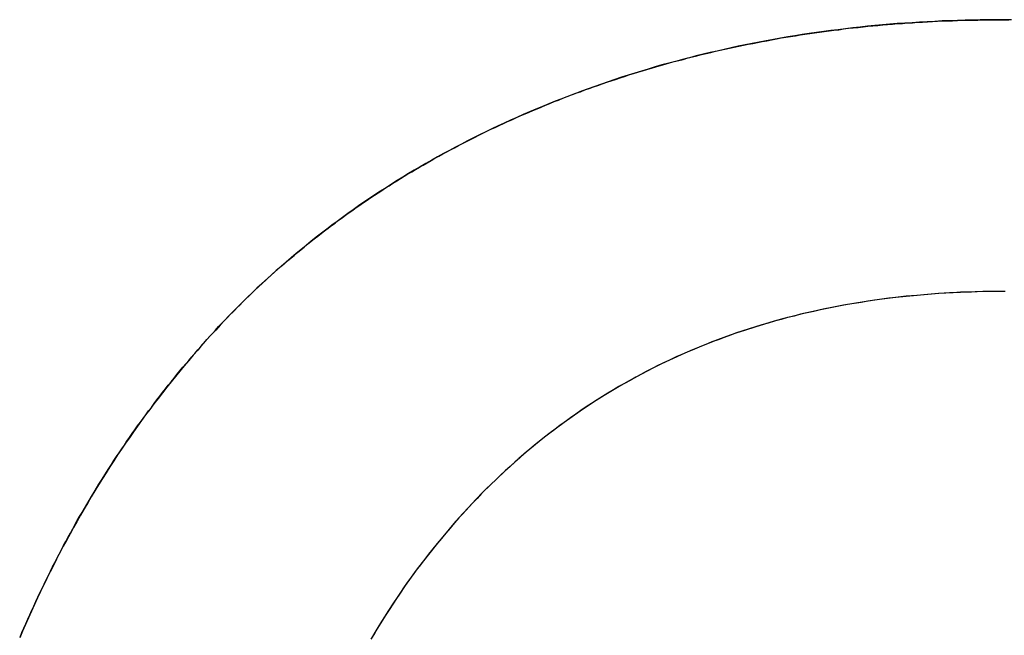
# Model space of a CAD drawing. Extents: x -3.81 to 3.81, y -1.89 to 1.9.
# Tile 119 of 149: x 0.3117 to 0.3554, y 1.2426 to 1.2699. Entities that reach past the tile are written whole.
import ezdxf

# ---------------------------------------------------------------- set-up
doc = ezdxf.new("R2010")
doc.units = 0
doc.layers.get('0').update_dxf_attribs({"linetype": 'CONTINUOUS'})

# ---------------------------------------------------------------- blocks, each defined once
blk = doc.blocks.new('*U1')
for p, q in [((0.35537, 1.269945, 4.21), (0.35537, 1.269945, 4.2098)), ((0.35537, 1.269945, 4.21), (0.35537, 1.269945, 4.2098)), ((0.31997, 1.255716, 4.21), (0.31997, 1.255716, 4.2098)), ((0.31997, 1.255716, 4.21), (0.31997, 1.255716, 4.2098))]:
    blk.add_line(p, q)
for points in [[(0.31997, 1.25572, 4.21), (0.3201, 1.25586, 4.21), (0.32023, 1.256, 4.21), (0.320361, 1.25614, 4.21), (0.320493, 1.25629, 4.21), (0.320625, 1.25643, 4.21), (0.320758, 1.25657, 4.21), (0.320891, 1.2567, 4.21), (0.321025, 1.25684, 4.21), (0.32116, 1.25698, 4.21), (0.321296, 1.25712, 4.21), (0.321432, 1.25725, 4.21), (0.321569, 1.25739, 4.21), (0.321706, 1.25752, 4.21), (0.321844, 1.25766, 4.21), (0.321983, 1.25779, 4.21), (0.322122, 1.25792, 4.21), (0.322263, 1.25806, 4.21), (0.322403, 1.25819, 4.21), (0.322545, 1.25832, 4.21), (0.322687, 1.25845, 4.21), (0.32283, 1.25858, 4.21), (0.322973, 1.25871, 4.21), (0.323117, 1.25884, 4.21), (0.323262, 1.25896, 4.21), (0.323407, 1.25909, 4.21), (0.323553, 1.25921, 4.21), (0.3237, 1.25934, 4.21), (0.323847, 1.25946, 4.21), (0.323995, 1.25959, 4.21), (0.324144, 1.25971, 4.21), (0.324293, 1.25983, 4.21), (0.324443, 1.25996, 4.21), (0.324594, 1.26008, 4.21), (0.324745, 1.2602, 4.21), (0.324897, 1.26032, 4.21), (0.325049, 1.26044, 4.21), (0.325203, 1.26055, 4.21), (0.325357, 1.26067, 4.21), (0.325511, 1.26079, 4.21), (0.325666, 1.2609, 4.21), (0.325822, 1.26102, 4.21), (0.325979, 1.26113, 4.21), (0.326136, 1.26125, 4.21), (0.326294, 1.26136, 4.21), (0.326452, 1.26147, 4.21), (0.326612, 1.26159, 4.21), (0.326771, 1.2617, 4.21), (0.326932, 1.26181, 4.21), (0.327093, 1.26192, 4.21), (0.327255, 1.26203, 4.21), (0.327417, 1.26214, 4.21), (0.327581, 1.26224, 4.21), (0.327744, 1.26235, 4.21), (0.327909, 1.26246, 4.21), (0.328074, 1.26256, 4.21), (0.32824, 1.26267, 4.21), (0.328406, 1.26277, 4.21), (0.328573, 1.26288, 4.21), (0.328741, 1.26298, 4.21), (0.328909, 1.26308, 4.21), (0.329078, 1.26318, 4.21), (0.329248, 1.26328, 4.21), (0.329418, 1.26338, 4.21), (0.329589, 1.26348, 4.21), (0.329761, 1.26358, 4.21), (0.329933, 1.26368, 4.21), (0.330106, 1.26378, 4.21), (0.33028, 1.26387, 4.21), (0.330454, 1.26397, 4.21), (0.330629, 1.26406, 4.21), (0.330805, 1.26416, 4.21), (0.330981, 1.26425, 4.21), (0.331158, 1.26435, 4.21), (0.331336, 1.26444, 4.21), (0.331514, 1.26453, 4.21), (0.331693, 1.26462, 4.21), (0.331872, 1.26471, 4.21), (0.332053, 1.2648, 4.21), (0.332234, 1.26489, 4.21), (0.332415, 1.26498, 4.21), (0.332597, 1.26507, 4.21), (0.33278, 1.26515, 4.21), (0.332964, 1.26524, 4.21), (0.333148, 1.26533, 4.21), (0.333333, 1.26541, 4.21), (0.333518, 1.26549, 4.21), (0.333704, 1.26558, 4.21), (0.333891, 1.26566, 4.21), (0.334079, 1.26574, 4.21), (0.334267, 1.26582, 4.21), (0.334456, 1.2659, 4.21), (0.334645, 1.26598, 4.21), (0.334835, 1.26606, 4.21), (0.335026, 1.26614, 4.21), (0.335217, 1.26622, 4.21), (0.335409, 1.2663, 4.21), (0.335602, 1.26637, 4.21), (0.335795, 1.26645, 4.21), (0.335988, 1.26652, 4.21), (0.336181, 1.2666, 4.21), (0.336375, 1.26667, 4.21), (0.33657, 1.26674, 4.21), (0.336764, 1.26682, 4.21), (0.336959, 1.26689, 4.21), (0.337155, 1.26696, 4.21), (0.337351, 1.26702, 4.21), (0.337547, 1.26709, 4.21), (0.337743, 1.26716, 4.21), (0.33794, 1.26723, 4.21), (0.338138, 1.26729, 4.21), (0.338335, 1.26736, 4.21), (0.338534, 1.26742, 4.21), (0.338732, 1.26749, 4.21), (0.338931, 1.26755, 4.21), (0.33913, 1.26761, 4.21), (0.33933, 1.26767, 4.21), (0.33953, 1.26773, 4.21), (0.33973, 1.26779, 4.21), (0.339931, 1.26785, 4.21), (0.340132, 1.26791, 4.21), (0.340333, 1.26796, 4.21), (0.340535, 1.26802, 4.21), (0.340737, 1.26808, 4.21), (0.34094, 1.26813, 4.21), (0.341143, 1.26818, 4.21), (0.341346, 1.26824, 4.21), (0.34155, 1.26829, 4.21), (0.341754, 1.26834, 4.21), (0.341959, 1.26839, 4.21), (0.342163, 1.26844, 4.21), (0.342369, 1.26849, 4.21), (0.342574, 1.26854, 4.21), (0.34278, 1.26859, 4.21), (0.342987, 1.26863, 4.21), (0.343193, 1.26868, 4.21), (0.3434, 1.26872, 4.21), (0.343608, 1.26877, 4.21), (0.343816, 1.26881, 4.21), (0.344024, 1.26885, 4.21), (0.344233, 1.26889, 4.21), (0.344442, 1.26893, 4.21), (0.344651, 1.26897, 4.21), (0.344861, 1.26901, 4.21), (0.345071, 1.26905, 4.21), (0.345281, 1.26909, 4.21), (0.345492, 1.26913, 4.21), (0.345703, 1.26916, 4.21), (0.345915, 1.2692, 4.21), (0.346127, 1.26923, 4.21), (0.346339, 1.26927, 4.21), (0.346552, 1.2693, 4.21), (0.346765, 1.26933, 4.21), (0.346979, 1.26936, 4.21), (0.347193, 1.26939, 4.21), (0.347407, 1.26942, 4.21), (0.347622, 1.26945, 4.21), (0.347837, 1.26948, 4.21), (0.348052, 1.2695, 4.21), (0.348268, 1.26953, 4.21), (0.348484, 1.26956, 4.21), (0.3487, 1.26958, 4.21), (0.348917, 1.2696, 4.21), (0.349134, 1.26963, 4.21), (0.349352, 1.26965, 4.21), (0.34957, 1.26967, 4.21), (0.349788, 1.26969, 4.21), (0.350007, 1.26971, 4.21), (0.350226, 1.26973, 4.21), (0.350446, 1.26975, 4.21), (0.350666, 1.26977, 4.21), (0.350886, 1.26978, 4.21), (0.351107, 1.2698, 4.21), (0.351328, 1.26981, 4.21), (0.351549, 1.26983, 4.21), (0.351771, 1.26984, 4.21), (0.351993, 1.26985, 4.21), (0.352216, 1.26987, 4.21), (0.352438, 1.26988, 4.21), (0.352662, 1.26989, 4.21), (0.352885, 1.2699, 4.21), (0.353109, 1.2699, 4.21), (0.353334, 1.26991, 4.21), (0.353559, 1.26992, 4.21), (0.353784, 1.26992, 4.21), (0.354009, 1.26993, 4.21), (0.354235, 1.26993, 4.21), (0.354461, 1.26994, 4.21), (0.354688, 1.26994, 4.21), (0.354915, 1.26994, 4.21), (0.355143, 1.26994, 4.21), (0.35537, 1.26994, 4.21)], [(0.35537, 1.26994, 4.2098), (0.355028, 1.26994, 4.2098), (0.354686, 1.26994, 4.2098), (0.354346, 1.26994, 4.2098), (0.354006, 1.26993, 4.2098), (0.353667, 1.26992, 4.2098), (0.353329, 1.26991, 4.2098), (0.352991, 1.2699, 4.2098), (0.352655, 1.26989, 4.2098), (0.352319, 1.26987, 4.2098), (0.351984, 1.26985, 4.2098), (0.35165, 1.26983, 4.2098), (0.351317, 1.26981, 4.2098), (0.350985, 1.26979, 4.2098), (0.350654, 1.26977, 4.2098), (0.350323, 1.26974, 4.2098), (0.349993, 1.26971, 4.2098), (0.349665, 1.26968, 4.2098), (0.349337, 1.26965, 4.2098), (0.34901, 1.26961, 4.2098), (0.348683, 1.26958, 4.2098), (0.348358, 1.26954, 4.2098), (0.348033, 1.2695, 4.2098), (0.34771, 1.26946, 4.2098), (0.347387, 1.26942, 4.2098), (0.347065, 1.26937, 4.2098), (0.346743, 1.26933, 4.2098), (0.346423, 1.26928, 4.2098), (0.346104, 1.26923, 4.2098), (0.345785, 1.26918, 4.2098), (0.345467, 1.26912, 4.2098), (0.34515, 1.26907, 4.2098), (0.344834, 1.26901, 4.2098), (0.344519, 1.26895, 4.2098), (0.344205, 1.26889, 4.2098), (0.343891, 1.26883, 4.2098), (0.343578, 1.26876, 4.2098), (0.343267, 1.26869, 4.2098), (0.342956, 1.26862, 4.2098), (0.342646, 1.26855, 4.2098), (0.342336, 1.26848, 4.2098), (0.342028, 1.26841, 4.2098), (0.34172, 1.26833, 4.2098), (0.341414, 1.26825, 4.2098), (0.341108, 1.26818, 4.2098), (0.340803, 1.26809, 4.2098), (0.340499, 1.26801, 4.2098), (0.340195, 1.26793, 4.2098), (0.339893, 1.26784, 4.2098), (0.339591, 1.26775, 4.2098), (0.33929, 1.26766, 4.2098), (0.33899, 1.26757, 4.2098), (0.338691, 1.26747, 4.2098), (0.338393, 1.26738, 4.2098), (0.338096, 1.26728, 4.2098), (0.337799, 1.26718, 4.2098), (0.337504, 1.26708, 4.2098), (0.337209, 1.26697, 4.2098), (0.336915, 1.26687, 4.2098), (0.336622, 1.26676, 4.2098), (0.336329, 1.26665, 4.2098), (0.336038, 1.26654, 4.2098), (0.335747, 1.26643, 4.2098), (0.335458, 1.26632, 4.2098), (0.335169, 1.2662, 4.2098), (0.334882, 1.26608, 4.2098), (0.334596, 1.26596, 4.2098), (0.334311, 1.26584, 4.2098), (0.334028, 1.26572, 4.2098), (0.333747, 1.2656, 4.2098), (0.333467, 1.26547, 4.2098), (0.333189, 1.26534, 4.2098), (0.332912, 1.26522, 4.2098), (0.332636, 1.26509, 4.2098), (0.332362, 1.26495, 4.2098), (0.33209, 1.26482, 4.2098), (0.331819, 1.26469, 4.2098), (0.331549, 1.26455, 4.2098), (0.331281, 1.26441, 4.2098), (0.331015, 1.26427, 4.2098), (0.330749, 1.26413, 4.2098), (0.330486, 1.26399, 4.2098), (0.330224, 1.26384, 4.2098), (0.329963, 1.2637, 4.2098), (0.329704, 1.26355, 4.2098), (0.329447, 1.2634, 4.2098), (0.32919, 1.26325, 4.2098), (0.328936, 1.2631, 4.2098), (0.328683, 1.26294, 4.2098), (0.328431, 1.26279, 4.2098), (0.328181, 1.26263, 4.2098), (0.327932, 1.26247, 4.2098), (0.327685, 1.26231, 4.2098), (0.327439, 1.26215, 4.2098), (0.327195, 1.26199, 4.2098), (0.326952, 1.26182, 4.2098), (0.326711, 1.26166, 4.2098), (0.326471, 1.26149, 4.2098), (0.326233, 1.26132, 4.2098), (0.325996, 1.26115, 4.2098), (0.325761, 1.26097, 4.2098), (0.325527, 1.2608, 4.2098), (0.325295, 1.26062, 4.2098), (0.325064, 1.26045, 4.2098), (0.324835, 1.26027, 4.2098), (0.324607, 1.26009, 4.2098), (0.32438, 1.2599, 4.2098), (0.324155, 1.25972, 4.2098), (0.323932, 1.25954, 4.2098), (0.32371, 1.25935, 4.2098), (0.32349, 1.25916, 4.2098), (0.323271, 1.25897, 4.2098), (0.323053, 1.25878, 4.2098), (0.322837, 1.25859, 4.2098), (0.322623, 1.25839, 4.2098), (0.32241, 1.25819, 4.2098), (0.322198, 1.258, 4.2098), (0.321988, 1.2578, 4.2098), (0.32178, 1.2576, 4.2098), (0.321573, 1.25739, 4.2098), (0.321367, 1.25719, 4.2098), (0.321163, 1.25698, 4.2098), (0.320961, 1.25678, 4.2098), (0.32076, 1.25657, 4.2098), (0.32056, 1.25636, 4.2098), (0.320362, 1.25614, 4.2098), (0.320165, 1.25593, 4.2098), (0.31997, 1.25572, 4.2098)], [(0.35537, 1.26994, 4.2098), (0.355028, 1.26994, 4.2098), (0.354686, 1.26994, 4.2098), (0.354346, 1.26994, 4.2098), (0.354006, 1.26993, 4.2098), (0.353667, 1.26992, 4.2098), (0.353329, 1.26991, 4.2098), (0.352991, 1.2699, 4.2098), (0.352655, 1.26989, 4.2098), (0.352319, 1.26987, 4.2098), (0.351984, 1.26985, 4.2098), (0.35165, 1.26983, 4.2098), (0.351317, 1.26981, 4.2098), (0.350985, 1.26979, 4.2098), (0.350654, 1.26977, 4.2098), (0.350323, 1.26974, 4.2098), (0.349993, 1.26971, 4.2098), (0.349665, 1.26968, 4.2098), (0.349337, 1.26965, 4.2098), (0.34901, 1.26961, 4.2098), (0.348683, 1.26958, 4.2098), (0.348358, 1.26954, 4.2098), (0.348033, 1.2695, 4.2098), (0.34771, 1.26946, 4.2098), (0.347387, 1.26942, 4.2098), (0.347065, 1.26937, 4.2098), (0.346743, 1.26933, 4.2098), (0.346423, 1.26928, 4.2098), (0.346104, 1.26923, 4.2098), (0.345785, 1.26918, 4.2098), (0.345467, 1.26912, 4.2098), (0.34515, 1.26907, 4.2098), (0.344834, 1.26901, 4.2098), (0.344519, 1.26895, 4.2098), (0.344205, 1.26889, 4.2098), (0.343891, 1.26883, 4.2098), (0.343578, 1.26876, 4.2098), (0.343267, 1.26869, 4.2098), (0.342956, 1.26862, 4.2098), (0.342646, 1.26855, 4.2098), (0.342336, 1.26848, 4.2098), (0.342028, 1.26841, 4.2098), (0.34172, 1.26833, 4.2098), (0.341414, 1.26825, 4.2098), (0.341108, 1.26818, 4.2098), (0.340803, 1.26809, 4.2098), (0.340499, 1.26801, 4.2098), (0.340195, 1.26793, 4.2098), (0.339893, 1.26784, 4.2098), (0.339591, 1.26775, 4.2098), (0.33929, 1.26766, 4.2098), (0.33899, 1.26757, 4.2098), (0.338691, 1.26747, 4.2098), (0.338393, 1.26738, 4.2098), (0.338096, 1.26728, 4.2098), (0.337799, 1.26718, 4.2098), (0.337504, 1.26708, 4.2098), (0.337209, 1.26697, 4.2098), (0.336915, 1.26687, 4.2098), (0.336622, 1.26676, 4.2098), (0.336329, 1.26665, 4.2098), (0.336038, 1.26654, 4.2098), (0.335747, 1.26643, 4.2098), (0.335458, 1.26632, 4.2098), (0.335169, 1.2662, 4.2098), (0.334882, 1.26608, 4.2098), (0.334596, 1.26596, 4.2098), (0.334311, 1.26584, 4.2098), (0.334028, 1.26572, 4.2098), (0.333747, 1.2656, 4.2098), (0.333467, 1.26547, 4.2098), (0.333189, 1.26534, 4.2098), (0.332912, 1.26522, 4.2098), (0.332636, 1.26509, 4.2098), (0.332362, 1.26495, 4.2098), (0.33209, 1.26482, 4.2098), (0.331819, 1.26469, 4.2098), (0.331549, 1.26455, 4.2098), (0.331281, 1.26441, 4.2098), (0.331015, 1.26427, 4.2098), (0.330749, 1.26413, 4.2098), (0.330486, 1.26399, 4.2098), (0.330224, 1.26384, 4.2098), (0.329963, 1.2637, 4.2098), (0.329704, 1.26355, 4.2098), (0.329447, 1.2634, 4.2098), (0.32919, 1.26325, 4.2098), (0.328936, 1.2631, 4.2098), (0.328683, 1.26294, 4.2098), (0.328431, 1.26279, 4.2098), (0.328181, 1.26263, 4.2098), (0.327932, 1.26247, 4.2098), (0.327685, 1.26231, 4.2098), (0.327439, 1.26215, 4.2098), (0.327195, 1.26199, 4.2098), (0.326952, 1.26182, 4.2098), (0.326711, 1.26166, 4.2098), (0.326471, 1.26149, 4.2098), (0.326233, 1.26132, 4.2098), (0.325996, 1.26115, 4.2098), (0.325761, 1.26097, 4.2098), (0.325527, 1.2608, 4.2098), (0.325295, 1.26062, 4.2098), (0.325064, 1.26045, 4.2098), (0.324835, 1.26027, 4.2098), (0.324607, 1.26009, 4.2098), (0.32438, 1.2599, 4.2098), (0.324155, 1.25972, 4.2098), (0.323932, 1.25954, 4.2098), (0.32371, 1.25935, 4.2098), (0.32349, 1.25916, 4.2098), (0.323271, 1.25897, 4.2098), (0.323053, 1.25878, 4.2098), (0.322837, 1.25859, 4.2098), (0.322623, 1.25839, 4.2098), (0.32241, 1.25819, 4.2098), (0.322198, 1.258, 4.2098), (0.321988, 1.2578, 4.2098), (0.32178, 1.2576, 4.2098), (0.321573, 1.25739, 4.2098), (0.321367, 1.25719, 4.2098), (0.321163, 1.25698, 4.2098), (0.320961, 1.25678, 4.2098), (0.32076, 1.25657, 4.2098), (0.32056, 1.25636, 4.2098), (0.320362, 1.25614, 4.2098), (0.320165, 1.25593, 4.2098), (0.31997, 1.25572, 4.2098)], [(0.31997, 1.25572, 4.21), (0.3201, 1.25586, 4.21), (0.32023, 1.256, 4.21), (0.320361, 1.25614, 4.21), (0.320493, 1.25629, 4.21), (0.320625, 1.25643, 4.21), (0.320758, 1.25657, 4.21), (0.320891, 1.2567, 4.21), (0.321025, 1.25684, 4.21), (0.32116, 1.25698, 4.21), (0.321296, 1.25712, 4.21), (0.321432, 1.25725, 4.21), (0.321569, 1.25739, 4.21), (0.321706, 1.25752, 4.21), (0.321844, 1.25766, 4.21), (0.321983, 1.25779, 4.21), (0.322122, 1.25792, 4.21), (0.322263, 1.25806, 4.21), (0.322403, 1.25819, 4.21), (0.322545, 1.25832, 4.21), (0.322687, 1.25845, 4.21), (0.32283, 1.25858, 4.21), (0.322973, 1.25871, 4.21), (0.323117, 1.25884, 4.21), (0.323262, 1.25896, 4.21), (0.323407, 1.25909, 4.21), (0.323553, 1.25921, 4.21), (0.3237, 1.25934, 4.21), (0.323847, 1.25946, 4.21), (0.323995, 1.25959, 4.21), (0.324144, 1.25971, 4.21), (0.324293, 1.25983, 4.21), (0.324443, 1.25996, 4.21), (0.324594, 1.26008, 4.21), (0.324745, 1.2602, 4.21), (0.324897, 1.26032, 4.21), (0.325049, 1.26044, 4.21), (0.325203, 1.26055, 4.21), (0.325357, 1.26067, 4.21), (0.325511, 1.26079, 4.21), (0.325666, 1.2609, 4.21), (0.325822, 1.26102, 4.21), (0.325979, 1.26113, 4.21), (0.326136, 1.26125, 4.21), (0.326294, 1.26136, 4.21), (0.326452, 1.26147, 4.21), (0.326612, 1.26159, 4.21), (0.326771, 1.2617, 4.21), (0.326932, 1.26181, 4.21), (0.327093, 1.26192, 4.21), (0.327255, 1.26203, 4.21), (0.327417, 1.26214, 4.21), (0.327581, 1.26224, 4.21), (0.327744, 1.26235, 4.21), (0.327909, 1.26246, 4.21), (0.328074, 1.26256, 4.21), (0.32824, 1.26267, 4.21), (0.328406, 1.26277, 4.21), (0.328573, 1.26288, 4.21), (0.328741, 1.26298, 4.21), (0.328909, 1.26308, 4.21), (0.329078, 1.26318, 4.21), (0.329248, 1.26328, 4.21), (0.329418, 1.26338, 4.21), (0.329589, 1.26348, 4.21), (0.329761, 1.26358, 4.21), (0.329933, 1.26368, 4.21), (0.330106, 1.26378, 4.21), (0.33028, 1.26387, 4.21), (0.330454, 1.26397, 4.21), (0.330629, 1.26406, 4.21), (0.330805, 1.26416, 4.21), (0.330981, 1.26425, 4.21), (0.331158, 1.26435, 4.21), (0.331336, 1.26444, 4.21), (0.331514, 1.26453, 4.21), (0.331693, 1.26462, 4.21), (0.331872, 1.26471, 4.21), (0.332053, 1.2648, 4.21), (0.332234, 1.26489, 4.21), (0.332415, 1.26498, 4.21), (0.332597, 1.26507, 4.21), (0.33278, 1.26515, 4.21), (0.332964, 1.26524, 4.21), (0.333148, 1.26533, 4.21), (0.333333, 1.26541, 4.21), (0.333518, 1.26549, 4.21), (0.333704, 1.26558, 4.21), (0.333891, 1.26566, 4.21), (0.334079, 1.26574, 4.21), (0.334267, 1.26582, 4.21), (0.334456, 1.2659, 4.21), (0.334645, 1.26598, 4.21), (0.334835, 1.26606, 4.21), (0.335026, 1.26614, 4.21), (0.335217, 1.26622, 4.21), (0.335409, 1.2663, 4.21), (0.335602, 1.26637, 4.21), (0.335795, 1.26645, 4.21), (0.335988, 1.26652, 4.21), (0.336181, 1.2666, 4.21), (0.336375, 1.26667, 4.21), (0.33657, 1.26674, 4.21), (0.336764, 1.26682, 4.21), (0.336959, 1.26689, 4.21), (0.337155, 1.26696, 4.21), (0.337351, 1.26702, 4.21), (0.337547, 1.26709, 4.21), (0.337743, 1.26716, 4.21), (0.33794, 1.26723, 4.21), (0.338138, 1.26729, 4.21), (0.338335, 1.26736, 4.21), (0.338534, 1.26742, 4.21), (0.338732, 1.26749, 4.21), (0.338931, 1.26755, 4.21), (0.33913, 1.26761, 4.21), (0.33933, 1.26767, 4.21), (0.33953, 1.26773, 4.21), (0.33973, 1.26779, 4.21), (0.339931, 1.26785, 4.21), (0.340132, 1.26791, 4.21), (0.340333, 1.26796, 4.21), (0.340535, 1.26802, 4.21), (0.340737, 1.26808, 4.21), (0.34094, 1.26813, 4.21), (0.341143, 1.26818, 4.21), (0.341346, 1.26824, 4.21), (0.34155, 1.26829, 4.21), (0.341754, 1.26834, 4.21), (0.341959, 1.26839, 4.21), (0.342163, 1.26844, 4.21), (0.342369, 1.26849, 4.21), (0.342574, 1.26854, 4.21), (0.34278, 1.26859, 4.21), (0.342987, 1.26863, 4.21), (0.343193, 1.26868, 4.21), (0.3434, 1.26872, 4.21), (0.343608, 1.26877, 4.21), (0.343816, 1.26881, 4.21), (0.344024, 1.26885, 4.21), (0.344233, 1.26889, 4.21), (0.344442, 1.26893, 4.21), (0.344651, 1.26897, 4.21), (0.344861, 1.26901, 4.21), (0.345071, 1.26905, 4.21), (0.345281, 1.26909, 4.21), (0.345492, 1.26913, 4.21), (0.345703, 1.26916, 4.21), (0.345915, 1.2692, 4.21), (0.346127, 1.26923, 4.21), (0.346339, 1.26927, 4.21), (0.346552, 1.2693, 4.21), (0.346765, 1.26933, 4.21), (0.346979, 1.26936, 4.21), (0.347193, 1.26939, 4.21), (0.347407, 1.26942, 4.21), (0.347622, 1.26945, 4.21), (0.347837, 1.26948, 4.21), (0.348052, 1.2695, 4.21), (0.348268, 1.26953, 4.21), (0.348484, 1.26956, 4.21), (0.3487, 1.26958, 4.21), (0.348917, 1.2696, 4.21), (0.349134, 1.26963, 4.21), (0.349352, 1.26965, 4.21), (0.34957, 1.26967, 4.21), (0.349788, 1.26969, 4.21), (0.350007, 1.26971, 4.21), (0.350226, 1.26973, 4.21), (0.350446, 1.26975, 4.21), (0.350666, 1.26977, 4.21), (0.350886, 1.26978, 4.21), (0.351107, 1.2698, 4.21), (0.351328, 1.26981, 4.21), (0.351549, 1.26983, 4.21), (0.351771, 1.26984, 4.21), (0.351993, 1.26985, 4.21), (0.352216, 1.26987, 4.21), (0.352438, 1.26988, 4.21), (0.352662, 1.26989, 4.21), (0.352885, 1.2699, 4.21), (0.353109, 1.2699, 4.21), (0.353334, 1.26991, 4.21), (0.353559, 1.26992, 4.21), (0.353784, 1.26992, 4.21), (0.354009, 1.26993, 4.21), (0.354235, 1.26993, 4.21), (0.354461, 1.26994, 4.21), (0.354688, 1.26994, 4.21), (0.354915, 1.26994, 4.21), (0.355143, 1.26994, 4.21), (0.35537, 1.26994, 4.21)], [(0.35537, 1.26994, 4.21), (0.355607, 1.26994, 4.21)], [(0.355726, 1.26994, 4.2098), (0.35537, 1.26994, 4.2098)], [(0.355726, 1.26994, 4.2098), (0.35537, 1.26994, 4.2098)], [(0.35537, 1.26994, 4.21), (0.355607, 1.26994, 4.21)], [(0.355456, 1.25786, 4.21), (0.355121, 1.25786, 4.21), (0.354788, 1.25785, 4.21), (0.354456, 1.25785, 4.21), (0.354125, 1.25784, 4.21), (0.353797, 1.25783, 4.21), (0.353469, 1.25782, 4.21), (0.353143, 1.2578, 4.21), (0.352819, 1.25778, 4.21), (0.352496, 1.25776, 4.21), (0.352175, 1.25774, 4.21), (0.351855, 1.25771, 4.21), (0.351537, 1.25768, 4.21), (0.35122, 1.25765, 4.21), (0.350905, 1.25762, 4.21), (0.350591, 1.25759, 4.21), (0.350279, 1.25755, 4.21), (0.349968, 1.25751, 4.21), (0.349659, 1.25746, 4.21), (0.349351, 1.25742, 4.21), (0.349045, 1.25737, 4.21), (0.34874, 1.25732, 4.21), (0.348437, 1.25727, 4.21), (0.348136, 1.25722, 4.21), (0.347836, 1.25716, 4.21), (0.347537, 1.2571, 4.21), (0.34724, 1.25704, 4.21), (0.346944, 1.25697, 4.21), (0.34665, 1.2569, 4.21), (0.346358, 1.25684, 4.21), (0.346067, 1.25676, 4.21), (0.345777, 1.25669, 4.21), (0.345489, 1.25661, 4.21), (0.345203, 1.25653, 4.21), (0.344918, 1.25645, 4.21), (0.344634, 1.25637, 4.21), (0.344352, 1.25628, 4.21), (0.344072, 1.25619, 4.21), (0.343793, 1.2561, 4.21), (0.343515, 1.25601, 4.21), (0.343239, 1.25591, 4.21), (0.342965, 1.25581, 4.21), (0.342692, 1.25571, 4.21), (0.342421, 1.25561, 4.21), (0.342151, 1.2555, 4.21), (0.341883, 1.25539, 4.21), (0.341616, 1.25528, 4.21), (0.34135, 1.25517, 4.21), (0.341087, 1.25505, 4.21), (0.340824, 1.25494, 4.21), (0.340564, 1.25482, 4.21), (0.340304, 1.25469, 4.21), (0.340047, 1.25457, 4.21), (0.33979, 1.25444, 4.21), (0.339536, 1.25431, 4.21), (0.339282, 1.25418, 4.21), (0.339031, 1.25404, 4.21), (0.338781, 1.2539, 4.21), (0.338532, 1.25376, 4.21), (0.338285, 1.25362, 4.21), (0.338039, 1.25348, 4.21), (0.337795, 1.25333, 4.21), (0.337552, 1.25318, 4.21), (0.337311, 1.25303, 4.21), (0.337072, 1.25287, 4.21), (0.336834, 1.25272, 4.21), (0.336597, 1.25256, 4.21), (0.336362, 1.2524, 4.21), (0.336128, 1.25223, 4.21), (0.335896, 1.25206, 4.21), (0.335666, 1.2519, 4.21), (0.335437, 1.25172, 4.21), (0.335209, 1.25155, 4.21), (0.334983, 1.25137, 4.21), (0.334759, 1.25119, 4.21), (0.334536, 1.25101, 4.21), (0.334314, 1.25083, 4.21), (0.334095, 1.25064, 4.21), (0.333876, 1.25045, 4.21), (0.333659, 1.25026, 4.21), (0.333444, 1.25007, 4.21), (0.33323, 1.24987, 4.21), (0.333018, 1.24968, 4.21), (0.332807, 1.24947, 4.21), (0.332597, 1.24927, 4.21), (0.33239, 1.24907, 4.21), (0.332183, 1.24886, 4.21), (0.331979, 1.24865, 4.21), (0.331775, 1.24843, 4.21), (0.331574, 1.24822, 4.21), (0.331373, 1.248, 4.21), (0.331175, 1.24778, 4.21), (0.330977, 1.24756, 4.21), (0.330782, 1.24733, 4.21), (0.330587, 1.2471, 4.21), (0.330395, 1.24687, 4.21), (0.330204, 1.24664, 4.21), (0.330014, 1.24641, 4.21), (0.329827, 1.24617, 4.21), (0.329642, 1.24593, 4.21), (0.329459, 1.24569, 4.21), (0.329278, 1.24545, 4.21), (0.329099, 1.2452, 4.21), (0.328921, 1.24496, 4.21), (0.328746, 1.24471, 4.21), (0.328573, 1.24446, 4.21), (0.328402, 1.2442, 4.21), (0.328233, 1.24395, 4.21), (0.328066, 1.24369, 4.21), (0.3279, 1.24343, 4.21), (0.327737, 1.24317, 4.21), (0.327576, 1.24291, 4.21), (0.327417, 1.24264, 4.21), (0.32726, 1.24238, 4.21)], [(0.355456, 1.25786, 4.2098), (0.354953, 1.25786, 4.2098), (0.354453, 1.25785, 4.2098), (0.353957, 1.25783, 4.2098), (0.353464, 1.25781, 4.2098), (0.352975, 1.25779, 4.2098), (0.352489, 1.25776, 4.2098), (0.352006, 1.25772, 4.2098), (0.351527, 1.25768, 4.2098), (0.351051, 1.25764, 4.2098), (0.350579, 1.25758, 4.2098), (0.35011, 1.25753, 4.2098), (0.349644, 1.25746, 4.2098), (0.349182, 1.25739, 4.2098), (0.348724, 1.25732, 4.2098), (0.348269, 1.25724, 4.2098), (0.347817, 1.25715, 4.2098), (0.347368, 1.25706, 4.2098), (0.346923, 1.25697, 4.2098), (0.346482, 1.25687, 4.2098), (0.346044, 1.25676, 4.2098), (0.345609, 1.25665, 4.2098), (0.345178, 1.25653, 4.2098), (0.34475, 1.2564, 4.2098), (0.344326, 1.25627, 4.2098), (0.343905, 1.25614, 4.2098), (0.343487, 1.256, 4.2098), (0.343073, 1.25585, 4.2098), (0.342662, 1.2557, 4.2098), (0.342255, 1.25554, 4.2098), (0.341851, 1.25538, 4.2098), (0.341451, 1.25521, 4.2098), (0.341054, 1.25504, 4.2098), (0.34066, 1.25486, 4.2098), (0.34027, 1.25468, 4.2098), (0.339883, 1.25449, 4.2098), (0.3395, 1.25429, 4.2098), (0.33912, 1.25409, 4.2098), (0.338743, 1.25388, 4.2098), (0.33837, 1.25367, 4.2098), (0.338001, 1.25345, 4.2098), (0.337634, 1.25323, 4.2098), (0.337271, 1.253, 4.2098), (0.336912, 1.25277, 4.2098), (0.336556, 1.25253, 4.2098), (0.336204, 1.25228, 4.2098), (0.335854, 1.25203, 4.2098), (0.335509, 1.25178, 4.2098), (0.335166, 1.25152, 4.2098), (0.334828, 1.25125, 4.2098), (0.334492, 1.25098, 4.2098), (0.33416, 1.2507, 4.2098), (0.333832, 1.25042, 4.2098), (0.333506, 1.25013, 4.2098), (0.333185, 1.24983, 4.2098), (0.332866, 1.24953, 4.2098), (0.332552, 1.24923, 4.2098), (0.33224, 1.24892, 4.2098), (0.331932, 1.2486, 4.2098), (0.331627, 1.24828, 4.2098), (0.331326, 1.24795, 4.2098), (0.331028, 1.24762, 4.2098), (0.330734, 1.24728, 4.2098), (0.330443, 1.24693, 4.2098), (0.330156, 1.24658, 4.2098), (0.329873, 1.24623, 4.2098), (0.329594, 1.24587, 4.2098), (0.32932, 1.24551, 4.2098), (0.329051, 1.24514, 4.2098), (0.328786, 1.24477, 4.2098), (0.328526, 1.24439, 4.2098), (0.32827, 1.24401, 4.2098), (0.328019, 1.24362, 4.2098), (0.327772, 1.24323, 4.2098), (0.32753, 1.24283, 4.2098), (0.327292, 1.24243, 4.2098)], [(0.355456, 1.25786, 4.2098), (0.354953, 1.25786, 4.2098), (0.354453, 1.25785, 4.2098), (0.353957, 1.25783, 4.2098), (0.353464, 1.25781, 4.2098), (0.352975, 1.25779, 4.2098), (0.352489, 1.25776, 4.2098), (0.352006, 1.25772, 4.2098), (0.351527, 1.25768, 4.2098), (0.351051, 1.25764, 4.2098), (0.350579, 1.25758, 4.2098), (0.35011, 1.25753, 4.2098), (0.349644, 1.25746, 4.2098), (0.349182, 1.25739, 4.2098), (0.348724, 1.25732, 4.2098), (0.348269, 1.25724, 4.2098), (0.347817, 1.25715, 4.2098), (0.347368, 1.25706, 4.2098), (0.346923, 1.25697, 4.2098), (0.346482, 1.25687, 4.2098), (0.346044, 1.25676, 4.2098), (0.345609, 1.25665, 4.2098), (0.345178, 1.25653, 4.2098), (0.34475, 1.2564, 4.2098), (0.344326, 1.25627, 4.2098), (0.343905, 1.25614, 4.2098), (0.343487, 1.256, 4.2098), (0.343073, 1.25585, 4.2098), (0.342662, 1.2557, 4.2098), (0.342255, 1.25554, 4.2098), (0.341851, 1.25538, 4.2098), (0.341451, 1.25521, 4.2098), (0.341054, 1.25504, 4.2098), (0.34066, 1.25486, 4.2098), (0.34027, 1.25468, 4.2098), (0.339883, 1.25449, 4.2098), (0.3395, 1.25429, 4.2098), (0.33912, 1.25409, 4.2098), (0.338743, 1.25388, 4.2098), (0.33837, 1.25367, 4.2098), (0.338001, 1.25345, 4.2098), (0.337634, 1.25323, 4.2098), (0.337271, 1.253, 4.2098), (0.336912, 1.25277, 4.2098), (0.336556, 1.25253, 4.2098), (0.336204, 1.25228, 4.2098), (0.335854, 1.25203, 4.2098), (0.335509, 1.25178, 4.2098), (0.335166, 1.25152, 4.2098), (0.334828, 1.25125, 4.2098), (0.334492, 1.25098, 4.2098), (0.33416, 1.2507, 4.2098), (0.333832, 1.25042, 4.2098), (0.333506, 1.25013, 4.2098), (0.333185, 1.24983, 4.2098), (0.332866, 1.24953, 4.2098), (0.332552, 1.24923, 4.2098), (0.33224, 1.24892, 4.2098), (0.331932, 1.2486, 4.2098), (0.331627, 1.24828, 4.2098), (0.331326, 1.24795, 4.2098), (0.331028, 1.24762, 4.2098), (0.330734, 1.24728, 4.2098), (0.330443, 1.24693, 4.2098), (0.330156, 1.24658, 4.2098), (0.329873, 1.24623, 4.2098), (0.329594, 1.24587, 4.2098), (0.32932, 1.24551, 4.2098), (0.329051, 1.24514, 4.2098), (0.328786, 1.24477, 4.2098), (0.328526, 1.24439, 4.2098), (0.32827, 1.24401, 4.2098), (0.328019, 1.24362, 4.2098), (0.327772, 1.24323, 4.2098), (0.32753, 1.24283, 4.2098), (0.327292, 1.24243, 4.2098)], [(0.355456, 1.25786, 4.21), (0.355121, 1.25786, 4.21), (0.354788, 1.25785, 4.21), (0.354456, 1.25785, 4.21), (0.354125, 1.25784, 4.21), (0.353797, 1.25783, 4.21), (0.353469, 1.25782, 4.21), (0.353143, 1.2578, 4.21), (0.352819, 1.25778, 4.21), (0.352496, 1.25776, 4.21), (0.352175, 1.25774, 4.21), (0.351855, 1.25771, 4.21), (0.351537, 1.25768, 4.21), (0.35122, 1.25765, 4.21), (0.350905, 1.25762, 4.21), (0.350591, 1.25759, 4.21), (0.350279, 1.25755, 4.21), (0.349968, 1.25751, 4.21), (0.349659, 1.25746, 4.21), (0.349351, 1.25742, 4.21), (0.349045, 1.25737, 4.21), (0.34874, 1.25732, 4.21), (0.348437, 1.25727, 4.21), (0.348136, 1.25722, 4.21), (0.347836, 1.25716, 4.21), (0.347537, 1.2571, 4.21), (0.34724, 1.25704, 4.21), (0.346944, 1.25697, 4.21), (0.34665, 1.2569, 4.21), (0.346358, 1.25684, 4.21), (0.346067, 1.25676, 4.21), (0.345777, 1.25669, 4.21), (0.345489, 1.25661, 4.21), (0.345203, 1.25653, 4.21), (0.344918, 1.25645, 4.21), (0.344634, 1.25637, 4.21), (0.344352, 1.25628, 4.21), (0.344072, 1.25619, 4.21), (0.343793, 1.2561, 4.21), (0.343515, 1.25601, 4.21), (0.343239, 1.25591, 4.21), (0.342965, 1.25581, 4.21), (0.342692, 1.25571, 4.21), (0.342421, 1.25561, 4.21), (0.342151, 1.2555, 4.21), (0.341883, 1.25539, 4.21), (0.341616, 1.25528, 4.21), (0.34135, 1.25517, 4.21), (0.341087, 1.25505, 4.21), (0.340824, 1.25494, 4.21), (0.340564, 1.25482, 4.21), (0.340304, 1.25469, 4.21), (0.340047, 1.25457, 4.21), (0.33979, 1.25444, 4.21), (0.339536, 1.25431, 4.21), (0.339282, 1.25418, 4.21), (0.339031, 1.25404, 4.21), (0.338781, 1.2539, 4.21), (0.338532, 1.25376, 4.21), (0.338285, 1.25362, 4.21), (0.338039, 1.25348, 4.21), (0.337795, 1.25333, 4.21), (0.337552, 1.25318, 4.21), (0.337311, 1.25303, 4.21), (0.337072, 1.25287, 4.21), (0.336834, 1.25272, 4.21), (0.336597, 1.25256, 4.21), (0.336362, 1.2524, 4.21), (0.336128, 1.25223, 4.21), (0.335896, 1.25206, 4.21), (0.335666, 1.2519, 4.21), (0.335437, 1.25172, 4.21), (0.335209, 1.25155, 4.21), (0.334983, 1.25137, 4.21), (0.334759, 1.25119, 4.21), (0.334536, 1.25101, 4.21), (0.334314, 1.25083, 4.21), (0.334095, 1.25064, 4.21), (0.333876, 1.25045, 4.21), (0.333659, 1.25026, 4.21), (0.333444, 1.25007, 4.21), (0.33323, 1.24987, 4.21), (0.333018, 1.24968, 4.21), (0.332807, 1.24947, 4.21), (0.332597, 1.24927, 4.21), (0.33239, 1.24907, 4.21), (0.332183, 1.24886, 4.21), (0.331979, 1.24865, 4.21), (0.331775, 1.24843, 4.21), (0.331574, 1.24822, 4.21), (0.331373, 1.248, 4.21), (0.331175, 1.24778, 4.21), (0.330977, 1.24756, 4.21), (0.330782, 1.24733, 4.21), (0.330587, 1.2471, 4.21), (0.330395, 1.24687, 4.21), (0.330204, 1.24664, 4.21), (0.330014, 1.24641, 4.21), (0.329827, 1.24617, 4.21), (0.329642, 1.24593, 4.21), (0.329459, 1.24569, 4.21), (0.329278, 1.24545, 4.21), (0.329099, 1.2452, 4.21), (0.328921, 1.24496, 4.21), (0.328746, 1.24471, 4.21), (0.328573, 1.24446, 4.21), (0.328402, 1.2442, 4.21), (0.328233, 1.24395, 4.21), (0.328066, 1.24369, 4.21), (0.3279, 1.24343, 4.21), (0.327737, 1.24317, 4.21), (0.327576, 1.24291, 4.21), (0.327417, 1.24264, 4.21), (0.32726, 1.24238, 4.21)], [(0.311668, 1.24248, 4.21), (0.311753, 1.24268, 4.21), (0.311839, 1.24287, 4.21), (0.311926, 1.24307, 4.21), (0.312013, 1.24327, 4.21), (0.312101, 1.24347, 4.21), (0.31219, 1.24367, 4.21), (0.31228, 1.24386, 4.21), (0.31237, 1.24406, 4.21), (0.312461, 1.24425, 4.21), (0.312552, 1.24445, 4.21), (0.312644, 1.24464, 4.21), (0.312737, 1.24484, 4.21), (0.312831, 1.24503, 4.21), (0.312925, 1.24522, 4.21), (0.31302, 1.24541, 4.21), (0.313115, 1.2456, 4.21), (0.313212, 1.24579, 4.21), (0.313309, 1.24598, 4.21), (0.313406, 1.24617, 4.21), (0.313505, 1.24636, 4.21), (0.313604, 1.24655, 4.21), (0.313703, 1.24673, 4.21), (0.313804, 1.24692, 4.21), (0.313905, 1.2471, 4.21), (0.314007, 1.24729, 4.21), (0.314109, 1.24747, 4.21), (0.314212, 1.24766, 4.21), (0.314316, 1.24784, 4.21), (0.314421, 1.24802, 4.21), (0.314526, 1.2482, 4.21), (0.314632, 1.24838, 4.21), (0.314738, 1.24856, 4.21), (0.314846, 1.24874, 4.21), (0.314954, 1.24892, 4.21), (0.315062, 1.2491, 4.21), (0.315172, 1.24928, 4.21), (0.315282, 1.24946, 4.21), (0.315392, 1.24963, 4.21), (0.315504, 1.24981, 4.21), (0.315616, 1.24998, 4.21), (0.315728, 1.25016, 4.21), (0.315842, 1.25033, 4.21), (0.315956, 1.25051, 4.21), (0.316071, 1.25068, 4.21), (0.316186, 1.25085, 4.21), (0.316303, 1.25102, 4.21), (0.316419, 1.25119, 4.21), (0.316537, 1.25136, 4.21), (0.316655, 1.25153, 4.21), (0.316774, 1.2517, 4.21), (0.316894, 1.25187, 4.21), (0.317014, 1.25204, 4.21), (0.317135, 1.2522, 4.21), (0.317257, 1.25237, 4.21), (0.317379, 1.25254, 4.21), (0.317502, 1.2527, 4.21), (0.317626, 1.25287, 4.21), (0.31775, 1.25303, 4.21), (0.317875, 1.25319, 4.21), (0.318001, 1.25336, 4.21), (0.318128, 1.25352, 4.21), (0.318255, 1.25368, 4.21), (0.318383, 1.25384, 4.21), (0.318511, 1.254, 4.21), (0.31864, 1.25416, 4.21), (0.31877, 1.25432, 4.21), (0.318901, 1.25448, 4.21), (0.319032, 1.25463, 4.21), (0.319164, 1.25479, 4.21), (0.319297, 1.25495, 4.21), (0.31943, 1.2551, 4.21), (0.319564, 1.25526, 4.21), (0.319699, 1.25541, 4.21), (0.319834, 1.25556, 4.21), (0.31997, 1.25572, 4.21)], [(0.31997, 1.25572, 4.2098), (0.319766, 1.25549, 4.2098), (0.319563, 1.25525, 4.2098), (0.319362, 1.25502, 4.2098), (0.319162, 1.25479, 4.2098), (0.318964, 1.25455, 4.2098), (0.318767, 1.25431, 4.2098), (0.318572, 1.25407, 4.2098), (0.318379, 1.25383, 4.2098), (0.318187, 1.25359, 4.2098), (0.317996, 1.25335, 4.2098), (0.317807, 1.2531, 4.2098), (0.31762, 1.25286, 4.2098), (0.317434, 1.25261, 4.2098), (0.31725, 1.25236, 4.2098), (0.317067, 1.25211, 4.2098), (0.316886, 1.25186, 4.2098), (0.316707, 1.25161, 4.2098), (0.316529, 1.25135, 4.2098), (0.316352, 1.2511, 4.2098), (0.316177, 1.25084, 4.2098), (0.316004, 1.25058, 4.2098), (0.315832, 1.25032, 4.2098), (0.315662, 1.25006, 4.2098), (0.315493, 1.24979, 4.2098), (0.315326, 1.24953, 4.2098), (0.31516, 1.24926, 4.2098), (0.314996, 1.24899, 4.2098), (0.314834, 1.24872, 4.2098), (0.314673, 1.24845, 4.2098), (0.314513, 1.24818, 4.2098), (0.314356, 1.24791, 4.2098), (0.314199, 1.24763, 4.2098), (0.314045, 1.24736, 4.2098), (0.313891, 1.24708, 4.2098), (0.31374, 1.2468, 4.2098), (0.31359, 1.24652, 4.2098), (0.313441, 1.24624, 4.2098), (0.313294, 1.24595, 4.2098), (0.313149, 1.24567, 4.2098), (0.313005, 1.24538, 4.2098), (0.312862, 1.24509, 4.2098), (0.312722, 1.2448, 4.2098), (0.312582, 1.24451, 4.2098), (0.312445, 1.24422, 4.2098), (0.312309, 1.24393, 4.2098), (0.312174, 1.24363, 4.2098), (0.312041, 1.24333, 4.2098), (0.31191, 1.24304, 4.2098), (0.31178, 1.24274, 4.2098), (0.311651, 1.24244, 4.2098)], [(0.31997, 1.25572, 4.2098), (0.319766, 1.25549, 4.2098), (0.319563, 1.25525, 4.2098), (0.319362, 1.25502, 4.2098), (0.319162, 1.25479, 4.2098), (0.318964, 1.25455, 4.2098), (0.318767, 1.25431, 4.2098), (0.318572, 1.25407, 4.2098), (0.318379, 1.25383, 4.2098), (0.318187, 1.25359, 4.2098), (0.317996, 1.25335, 4.2098), (0.317807, 1.2531, 4.2098), (0.31762, 1.25286, 4.2098), (0.317434, 1.25261, 4.2098), (0.31725, 1.25236, 4.2098), (0.317067, 1.25211, 4.2098), (0.316886, 1.25186, 4.2098), (0.316707, 1.25161, 4.2098), (0.316529, 1.25135, 4.2098), (0.316352, 1.2511, 4.2098), (0.316177, 1.25084, 4.2098), (0.316004, 1.25058, 4.2098), (0.315832, 1.25032, 4.2098), (0.315662, 1.25006, 4.2098), (0.315493, 1.24979, 4.2098), (0.315326, 1.24953, 4.2098), (0.31516, 1.24926, 4.2098), (0.314996, 1.24899, 4.2098), (0.314834, 1.24872, 4.2098), (0.314673, 1.24845, 4.2098), (0.314513, 1.24818, 4.2098), (0.314356, 1.24791, 4.2098), (0.314199, 1.24763, 4.2098), (0.314045, 1.24736, 4.2098), (0.313891, 1.24708, 4.2098), (0.31374, 1.2468, 4.2098), (0.31359, 1.24652, 4.2098), (0.313441, 1.24624, 4.2098), (0.313294, 1.24595, 4.2098), (0.313149, 1.24567, 4.2098), (0.313005, 1.24538, 4.2098), (0.312862, 1.24509, 4.2098), (0.312722, 1.2448, 4.2098), (0.312582, 1.24451, 4.2098), (0.312445, 1.24422, 4.2098), (0.312309, 1.24393, 4.2098), (0.312174, 1.24363, 4.2098), (0.312041, 1.24333, 4.2098), (0.31191, 1.24304, 4.2098), (0.31178, 1.24274, 4.2098), (0.311651, 1.24244, 4.2098)], [(0.311668, 1.24248, 4.21), (0.311753, 1.24268, 4.21), (0.311839, 1.24287, 4.21), (0.311926, 1.24307, 4.21), (0.312013, 1.24327, 4.21), (0.312101, 1.24347, 4.21), (0.31219, 1.24367, 4.21), (0.31228, 1.24386, 4.21), (0.31237, 1.24406, 4.21), (0.312461, 1.24425, 4.21), (0.312552, 1.24445, 4.21), (0.312644, 1.24464, 4.21), (0.312737, 1.24484, 4.21), (0.312831, 1.24503, 4.21), (0.312925, 1.24522, 4.21), (0.31302, 1.24541, 4.21), (0.313115, 1.2456, 4.21), (0.313212, 1.24579, 4.21), (0.313309, 1.24598, 4.21), (0.313406, 1.24617, 4.21), (0.313505, 1.24636, 4.21), (0.313604, 1.24655, 4.21), (0.313703, 1.24673, 4.21), (0.313804, 1.24692, 4.21), (0.313905, 1.2471, 4.21), (0.314007, 1.24729, 4.21), (0.314109, 1.24747, 4.21), (0.314212, 1.24766, 4.21), (0.314316, 1.24784, 4.21), (0.314421, 1.24802, 4.21), (0.314526, 1.2482, 4.21), (0.314632, 1.24838, 4.21), (0.314738, 1.24856, 4.21), (0.314846, 1.24874, 4.21), (0.314954, 1.24892, 4.21), (0.315062, 1.2491, 4.21), (0.315172, 1.24928, 4.21), (0.315282, 1.24946, 4.21), (0.315392, 1.24963, 4.21), (0.315504, 1.24981, 4.21), (0.315616, 1.24998, 4.21), (0.315728, 1.25016, 4.21), (0.315842, 1.25033, 4.21), (0.315956, 1.25051, 4.21), (0.316071, 1.25068, 4.21), (0.316186, 1.25085, 4.21), (0.316303, 1.25102, 4.21), (0.316419, 1.25119, 4.21), (0.316537, 1.25136, 4.21), (0.316655, 1.25153, 4.21), (0.316774, 1.2517, 4.21), (0.316894, 1.25187, 4.21), (0.317014, 1.25204, 4.21), (0.317135, 1.2522, 4.21), (0.317257, 1.25237, 4.21), (0.317379, 1.25254, 4.21), (0.317502, 1.2527, 4.21), (0.317626, 1.25287, 4.21), (0.31775, 1.25303, 4.21), (0.317875, 1.25319, 4.21), (0.318001, 1.25336, 4.21), (0.318128, 1.25352, 4.21), (0.318255, 1.25368, 4.21), (0.318383, 1.25384, 4.21), (0.318511, 1.254, 4.21), (0.31864, 1.25416, 4.21), (0.31877, 1.25432, 4.21), (0.318901, 1.25448, 4.21), (0.319032, 1.25463, 4.21), (0.319164, 1.25479, 4.21), (0.319297, 1.25495, 4.21), (0.31943, 1.2551, 4.21), (0.319564, 1.25526, 4.21), (0.319699, 1.25541, 4.21), (0.319834, 1.25556, 4.21), (0.31997, 1.25572, 4.21)]]:
    blk.add_polyline3d(points)

msp = doc.modelspace()

# ---------------------------------------------------------------- block references
msp.add_blockref('*U1', (0, 0))

doc.saveas('drawing.dxf')
